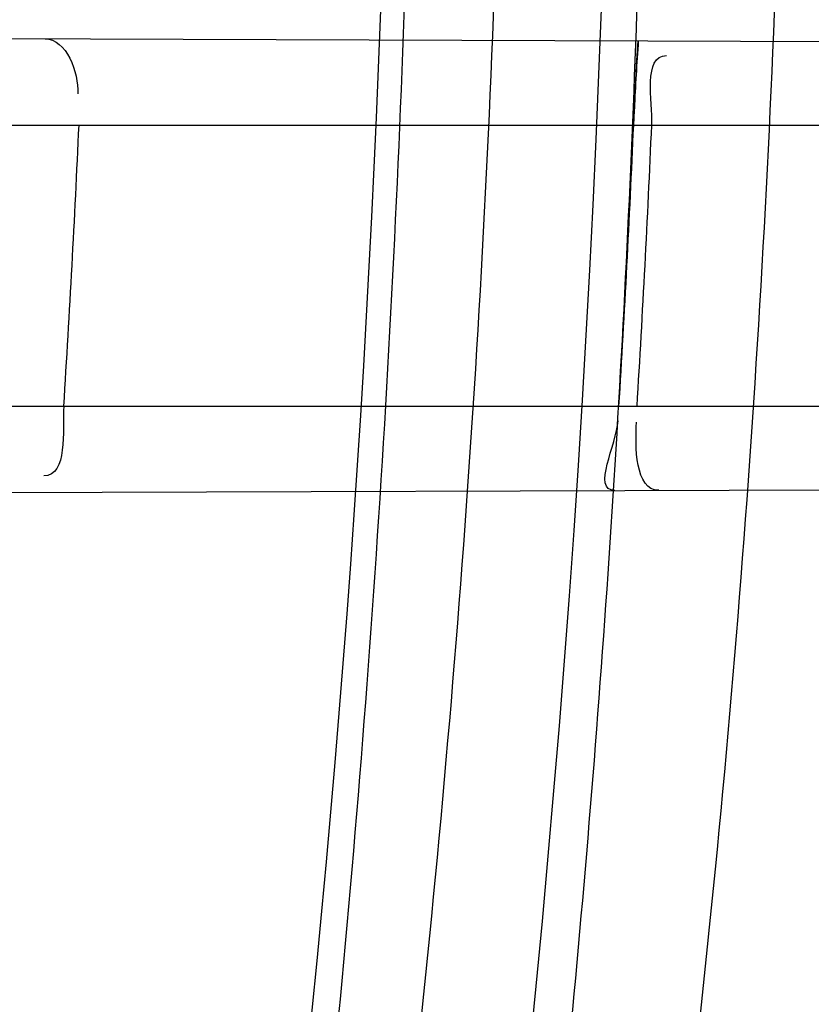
# Model space of a CAD drawing. Header units: millimetres. Extents: x 0 to 297, y 0 to 210.
# Tile 34 of 256: x 147.1641 to 147.181, y 91.1795 to 91.2005. Entities that reach past the tile are written whole.
import ezdxf

# ---------------------------------------------------------------- set-up
doc = ezdxf.new("R2010")
doc.units = ezdxf.units.MM
doc.header["$LTSCALE"] = 16.335
doc.layers.get('0').update_dxf_attribs({"linetype": 'CONTINUOUS'})
for name, color, linetype in [('01_GLOBAL', 7, 'CONTINUOUS'), ('INTFCLR_1', 7, 'CONTINUOUS'), ('INTFCLR_144815', 7, 'CONTINUOUS')]:
    doc.layers.add(name, color=color, linetype=linetype)

msp = doc.modelspace()

# ---------------------------------------------------------------- linework, layer by layer
at = {"color": 7, "linetype": 'Continuous'}
msp.add_circle((147.7028034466, 92.1254639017), 2.28, dxfattribs=at)
at = {"color": 9, "linetype": 'Continuous'}
msp.add_arc((147.7028034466, 92.1254639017), 2.2507792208, 182.9674534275, 267.0325465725, dxfattribs=at)
at = {"layer": '01_GLOBAL', "color": 7, "linetype": 'Continuous'}
msp.add_circle((147.7028034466, 92.1254639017), 2.31, dxfattribs=at)
at = {"layer": 'INTFCLR_1', "color": 9, "linetype": 'Continuous'}
for p, q in [((147.1448474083, 91.2002063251), (147.1953015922, 91.20003020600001)), ((147.1456468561, 91.19829615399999), (147.1952109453, 91.19829615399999)), ((147.1453021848, 91.19229615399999), (147.1949129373, 91.19229615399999)), ((147.1442805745, 91.1903840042), (147.194831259, 91.1905604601))]:
    msp.add_line(p, q, dxfattribs=at)
at = {"layer": 'INTFCLR_1', "color": 7, "linetype": 'Continuous'}
for p, q in [((147.1772526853, 91.19956607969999), (147.177290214, 91.20009307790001)), ((147.1771913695, 91.19829615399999), (147.1772526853, 91.19956607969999))]:
    msp.add_line(p, q, dxfattribs=at)
at = {"layer": 'INTFCLR_1', "color": 6, "linetype": 'Continuous'}
for centre, radius, start, end in [((146.8326356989, 91.21329615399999), 0.3620710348, 270, 90.00000002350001), ((146.8326356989, 91.21329615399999), 0.3440948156, 270, 90.00000002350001), ((146.8321384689, 91.213295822), 0.3335472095, 356.3903501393, 357.4225309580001), ((146.8326614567, 91.2132958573), 0.3448562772, 356.5088667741, 357.5071037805), ((146.8330320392, 91.2132958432), 0.3448716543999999, 356.5090249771, 357.5072173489)]:
    msp.add_arc(centre, radius, start, end, dxfattribs=at)
at = {"layer": 'INTFCLR_1', "color": 7, "linetype": 'Continuous'}
msp.add_arc((147.2292994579, 91.196375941), 0.0521419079, 175.9119819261, 177.5068099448, dxfattribs=at)
at = {"layer": 'INTFCLR_1', "color": 9, "linetype": 'Continuous'}
for points, knots in [([(147.1545442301, 91.10133481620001), (147.1552565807, 91.1032731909), (147.1566525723, 91.10718726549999), (147.1593123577, 91.1151249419), (147.1636279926, 91.1293727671), (147.1676297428, 91.1460956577), (147.1702721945, 91.16104160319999), (147.1713830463, 91.16867329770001), (147.1719563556, 91.173087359), (147.1732796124, 91.18416899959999), (147.1746545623, 91.20310399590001), (147.1744340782, 91.2254439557), (147.1733950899, 91.23992123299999), (147.1727415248, 91.2466060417), (147.1722603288, 91.25105207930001), (147.1707735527, 91.263051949), (147.1673977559, 91.2822670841), (147.162533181, 91.3010270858), (147.1590536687, 91.3121616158), (147.157745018, 91.3161443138), (147.1557541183, 91.3220110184), (147.1512626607, 91.3342762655), (147.1435063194, 91.3522778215), (147.134673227, 91.3692848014), (147.1285153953, 91.3797527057), (147.1256373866, 91.3844123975), (147.1237254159, 91.38744979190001), (147.1185545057, 91.3954381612), (147.1098896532, 91.4076983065), (147.0978538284, 91.422623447), (147.0876594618, 91.4338109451), (147.0805381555, 91.4409619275), (147.0766007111, 91.4447480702), (147.0711374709, 91.44985418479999), (147.06349057, 91.45654009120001), (147.0552130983, 91.4630271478), (147.0499647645, 91.4667594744), (147.0474074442, 91.468475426), (147.0457289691, 91.46955422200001), (147.0442255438, 91.4704726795), (147.0429042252, 91.47123111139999), (147.041778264, 91.4718195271), (147.0407894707, 91.472284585), (147.0400295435, 91.4725282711), (147.0393696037, 91.4727013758), (147.0390133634, 91.47226709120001), (147.0393275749, 91.47165773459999), (147.0397818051, 91.4708884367), (147.0406181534, 91.46982558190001), (147.0417305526, 91.46851597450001), (147.0430342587, 91.46707463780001), (147.0444632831, 91.46553633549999), (147.0465759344, 91.4632999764), (147.0495827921, 91.4601566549), (147.0551951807, 91.45426742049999), (147.0613248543, 91.44766033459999), (147.0669087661, 91.4413454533), (147.0703603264, 91.43732991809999), (147.0759105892, 91.4307379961), (147.0844077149, 91.420055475), (147.0955472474, 91.4045136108), (147.1036099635, 91.3918258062), (147.1088887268, 91.38279463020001), (147.1124703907, 91.3764426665), (147.1186494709, 91.3648484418), (147.1269016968, 91.3473400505), (147.1325946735, 91.33274270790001), (147.1352425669, 91.3251743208)], [0, 0, 0, 0, 0.0103792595, 0.0208842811, 0.0420721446, 0.0851858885, 0.1071984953, 0.1183380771, 0.123943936, 0.1295693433, 0.1744299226, 0.2192388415, 0.2417237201, 0.2473597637, 0.2529962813, 0.2641993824, 0.3081295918, 0.3509327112, 0.3614952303, 0.3667582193, 0.3720021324, 0.3926323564, 0.4323913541, 0.4704239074, 0.4888657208, 0.4934194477, 0.497950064, 0.5069039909, 0.5412450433, 0.5733438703, 0.6032118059, 0.6172673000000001, 0.6240601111, 0.6306649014, 0.6548506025, 0.6750843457, 0.6834913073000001, 0.6872123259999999, 0.6905622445, 0.6935176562, 0.6960693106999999, 0.6982084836, 0.6999280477, 0.7014829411, 0.7024060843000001, 0.7029587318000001, 0.7038763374, 0.7054334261, 0.7076628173, 0.7105600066, 0.714112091, 0.7174145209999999, 0.7211168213, 0.7295725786, 0.7392778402, 0.7620040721, 0.7748640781, 0.7816422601, 0.7886165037, 0.8181744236, 0.8502177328, 0.884679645, 0.8936796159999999, 0.902792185, 0.9213283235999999, 0.9597006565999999, 1, 1, 1, 1]), ([(147.0432510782, 91.4712961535), (147.0440337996, 91.4712960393), (147.0461901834, 91.47014844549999), (147.048762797, 91.46875074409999), (147.05126835, 91.4671567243), (147.0538664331, 91.46544923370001), (147.0591995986, 91.46172715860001), (147.0676125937, 91.45526864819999), (147.0753919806, 91.448607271), (147.0809499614, 91.4435210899), (147.0849532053, 91.43975234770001), (147.0921910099, 91.4326376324), (147.1025540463, 91.4215075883), (147.114792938, 91.4066570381), (147.1236090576, 91.3944528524), (147.1288703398, 91.3865005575), (147.1308146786, 91.3834785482), (147.1337403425, 91.3788442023), (147.1399980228, 91.3684373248), (147.1489774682, 91.35152612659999), (147.1568675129, 91.333615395), (147.1614367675, 91.3214103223), (147.1634614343, 91.315574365), (147.1647919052, 91.3116136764), (147.1683281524, 91.3005448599), (147.1732735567, 91.28189290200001), (147.1767074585, 91.26277767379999), (147.1782194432, 91.25084162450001), (147.1787086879, 91.2464202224), (147.1793731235, 91.239773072), (147.1804294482, 91.225377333), (147.1806536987, 91.2031593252), (147.1792555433, 91.18432974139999), (147.1779104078, 91.17331158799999), (147.1773275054, 91.1689219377), (147.1761979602, 91.1613317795), (147.1735104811, 91.14646433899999), (147.1694409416, 91.12983253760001), (147.1650544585, 91.1156677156), (147.1623504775, 91.1077743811), (147.1609312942, 91.1038821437), (147.1602071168, 91.101954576)], [0, 0, 0, 0, 0.0056084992, 0.016622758, 0.0214510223, 0.0268121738, 0.0389184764, 0.0680276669, 0.1027789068, 0.1122614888, 0.1220107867, 0.1421735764, 0.1849752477, 0.2309092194, 0.2799812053, 0.2927645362, 0.2992310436, 0.3057293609, 0.3320345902, 0.3862266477, 0.4428037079, 0.4721337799, 0.479586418, 0.4870651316, 0.5020714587, 0.5628449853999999, 0.6251697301, 0.6410581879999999, 0.6490513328, 0.6570434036, 0.6889243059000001, 0.7524504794, 0.8160576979, 0.8240355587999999, 0.8319861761, 0.8477866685, 0.8790166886, 0.9402183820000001, 0.9703167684, 0.9852456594, 1, 1, 1, 1])]:
    msp.add_open_spline(points, degree=3, knots=knots, dxfattribs=at)
at = {"layer": 'INTFCLR_1', "color": 6, "linetype": 'Continuous'}
for points, knots in [([(147.0687421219, 91.471296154), (147.0680098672, 91.471296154), (147.0693330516, 91.4687756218), (147.0704693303, 91.467385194), (147.0723263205, 91.4649452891), (147.0746177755, 91.4621855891), (147.0775470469, 91.4586635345), (147.080971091, 91.4545734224), (147.0846437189, 91.4501248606), (147.0882701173, 91.4456544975), (147.0916458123, 91.4413964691), (147.0947448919, 91.4374001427), (147.0975630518, 91.4336830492), (147.100110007, 91.43025113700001), (147.1024035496, 91.4270965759), (147.1044661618, 91.42420581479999), (147.1063189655, 91.42156217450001), (147.1079764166, 91.4191585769), (147.109457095, 91.41697923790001), (147.1107791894, 91.41500612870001), (147.1119635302, 91.41321632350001), (147.1130167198, 91.4116068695), (147.1139517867, 91.4101630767), (147.1147816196, 91.40886997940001), (147.1157213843, 91.40739324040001), (147.1167390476, 91.40577702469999), (147.1179255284, 91.4038688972), (147.1189332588, 91.4022267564), (147.1198501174, 91.4007161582), (147.1206424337, 91.39939950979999), (147.1215180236, 91.39793052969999), (147.1224842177, 91.39629179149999), (147.1235503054, 91.3944610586), (147.1247223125, 91.39242084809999), (147.1260120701, 91.3901411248), (147.1274302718, 91.3875908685), (147.1289898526, 91.38473071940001), (147.1307073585, 91.3815107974), (147.1325944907, 91.3778829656), (147.1346618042, 91.3737915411), (147.1369222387, 91.3691683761), (147.1393944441, 91.3639182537), (147.1420944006, 91.3579264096), (147.1450364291, 91.35104633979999), (147.1482313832, 91.34310189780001), (147.1516877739, 91.333841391), (147.1553587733, 91.32305212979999), (147.1590017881, 91.3110314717), (147.1623609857, 91.29828596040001), (147.1652568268, 91.2853933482), (147.1676651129, 91.27246551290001), (147.1695853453, 91.2595536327), (147.1710275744, 91.24665569), (147.1719965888, 91.2338021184), (147.1725011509, 91.220980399), (147.1725469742, 91.2082107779), (147.1721391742, 91.1954815), (147.171280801, 91.1827942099), (147.1699742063, 91.1701590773), (147.1682169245, 91.1575506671), (147.1660086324, 91.14498581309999), (147.1633383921, 91.13243724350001), (147.1602041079, 91.1199208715), (147.1566465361, 91.10761035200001), (147.1528751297, 91.0961038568), (147.1491593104, 91.0858888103), (147.1457087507, 91.0771645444), (147.1425365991, 91.06966793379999), (147.1396288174, 91.06317715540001), (147.136972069, 91.0575230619), (147.1345472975, 91.05256702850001), (147.1323371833, 91.04820589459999), (147.130325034, 91.04435576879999), (147.1284994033, 91.0409536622), (147.1268466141, 91.0379445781), (147.1253496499, 91.03527438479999), (147.1239936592, 91.03289842), (147.1227647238, 91.03077892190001), (147.1216541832, 91.02889081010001), (147.1206539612, 91.02721139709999), (147.1197533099, 91.02571551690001), (147.1189386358, 91.0243754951), (147.1179864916, 91.0228229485), (147.1170567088, 91.02132445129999), (147.1160957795, 91.01979310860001), (147.1152647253, 91.01847969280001), (147.1143298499, 91.0170161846), (147.1132770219, 91.0153850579), (147.1120898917, 91.0135672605), (147.1107550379, 91.0115487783), (147.109257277, 91.00931589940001), (147.107577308, 91.00685036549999), (147.1056960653, 91.0041348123), (147.1035922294, 91.00115366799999), (147.1012492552, 90.99789872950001), (147.0986446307, 90.99435615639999), (147.095755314, 90.99051364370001), (147.0925736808, 90.9863814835), (147.0890986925, 90.98197223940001), (147.0853575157, 90.9773388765), (147.0815402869, 90.9727029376), (147.0779667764, 90.9684297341), (147.0748968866, 90.9647430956), (147.0724998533, 90.96186262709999), (147.070552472, 90.95931757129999), (147.0693788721, 90.95788398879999), (147.0679949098, 90.955296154), (147.0687421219, 90.955296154)], [0, 0, 0, 0, 0.003860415, 0.007501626, 0.0124785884, 0.0188917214, 0.0268498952, 0.0364677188, 0.0470694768, 0.0572444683, 0.0668187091, 0.0757144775, 0.083905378, 0.09140992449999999, 0.0982451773, 0.1044667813, 0.1101313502, 0.1152642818, 0.1198589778, 0.1240215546, 0.1277856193, 0.1311734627, 0.1341617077, 0.1368541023, 0.1392736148, 0.1433897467, 0.1469230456, 0.1511192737, 0.1535471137, 0.1562389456, 0.1592204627, 0.1625628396, 0.1662680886, 0.1703891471, 0.174967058, 0.1800766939, 0.1857729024, 0.1921414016, 0.1993155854, 0.2073311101, 0.2163077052, 0.2264451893, 0.2379233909, 0.250953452, 0.2658909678, 0.283062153, 0.3030578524, 0.3259639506, 0.3492662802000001, 0.3725305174, 0.3956109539, 0.4185782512, 0.4413347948, 0.4640172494, 0.4865192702, 0.508968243, 0.531324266, 0.5536477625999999, 0.5759939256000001, 0.5982772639, 0.620747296, 0.6432362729, 0.6658996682, 0.68875599, 0.7107777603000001, 0.7297237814, 0.7460531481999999, 0.7602331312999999, 0.7726347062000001, 0.7835467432, 0.793166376, 0.8017211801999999, 0.8093215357, 0.8160683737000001, 0.8220758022, 0.8274205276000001, 0.8322066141, 0.8364980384, 0.8403367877, 0.8437547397, 0.8468031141, 0.8495420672, 0.8520223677, 0.8564046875, 0.8588391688, 0.8615533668, 0.8645986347, 0.8679945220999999, 0.8717882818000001, 0.8760445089, 0.8807522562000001, 0.8859628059, 0.8917731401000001, 0.898168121, 0.9051985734, 0.9129160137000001, 0.9213486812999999, 0.9305434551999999, 0.9404096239, 0.9509435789, 0.961943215, 0.9720502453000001, 0.980371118, 0.9870628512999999, 0.992271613, 0.9960607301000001, 1, 1, 1, 1]), ([(147.0687421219, 90.955296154), (147.0695765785, 90.955296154), (147.0710237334, 90.9562713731), (147.0732486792, 90.95761082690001), (147.0757995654, 90.95946440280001), (147.0789536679, 90.961879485), (147.0827092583, 90.9649629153), (147.0868482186, 90.9685570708), (147.0910477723, 90.97239951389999), (147.0950116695, 90.97619761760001), (147.0986438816, 90.97981660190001), (147.1019501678, 90.98323197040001), (147.1049461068, 90.98642655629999), (147.107653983, 90.9893965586), (147.1100921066, 90.9921410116), (147.1122806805, 90.9946618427), (147.1142479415, 90.99697597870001), (147.1160099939, 90.9990883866), (147.1175861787, 91.0010099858), (147.1189934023, 91.00275234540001), (147.1202530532, 91.0043338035), (147.1213970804, 91.00578808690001), (147.1225240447, 91.0072369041), (147.123724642, 91.00879917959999), (147.1249992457, 91.0104804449), (147.1262604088, 91.01216766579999), (147.1274992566, 91.0138470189), (147.1287882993, 91.0156184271), (147.1302152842, 91.0176089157), (147.131810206, 91.0198711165), (147.1335924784, 91.0224483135), (147.1355808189, 91.0253874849), (147.1377917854, 91.0287373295), (147.140242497, 91.0325578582), (147.1429592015, 91.03693302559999), (147.1459674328, 91.041959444), (147.1492907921, 91.0477551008), (147.1529541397, 91.0544760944), (147.1569786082, 91.0623053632), (147.1613909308, 91.07151686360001), (147.1661049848, 91.08224170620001), (147.1708180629, 91.0941429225), (147.1752249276, 91.1066907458), (147.1791389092, 91.1194098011), (147.1825261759, 91.1321758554), (147.1853979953, 91.1449752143), (147.1877529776, 91.157740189), (147.1896101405, 91.1705054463), (147.1909735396, 91.18321659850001), (147.1918561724, 91.1958938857), (147.1922659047, 91.2085247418), (147.1922092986, 91.2211113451), (147.1916906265, 91.233661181), (147.1907127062, 91.2461662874), (147.1892753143, 91.2586320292), (147.187377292, 91.2710565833), (147.1850186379, 91.28342093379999), (147.1821898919, 91.295752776), (147.1788863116, 91.3080366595), (147.1750915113, 91.32028680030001), (147.1708160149, 91.3324409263), (147.1662306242, 91.344040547), (147.1616300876, 91.3545469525), (147.1573218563, 91.36358934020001), (147.1533932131, 91.3712807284), (147.1498208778, 91.3778828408), (147.1465812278, 91.3835790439), (147.1436479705, 91.3885229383), (147.140997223, 91.39283156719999), (147.1386015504, 91.3966034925), (147.1364409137, 91.39991041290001), (147.1344943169, 91.402817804), (147.1327470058, 91.4053719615), (147.1311776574, 91.40762214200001), (147.1297748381, 91.4096001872), (147.1285161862, 91.41134904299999), (147.1273854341, 91.41289969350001), (147.1263043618, 91.41436455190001), (147.1251805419, 91.41587001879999), (147.1239422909, 91.41750783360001), (147.1226668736, 91.41917138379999), (147.1213873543, 91.4208174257), (147.120091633, 91.4224630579), (147.1186694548, 91.42424419), (147.1170808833, 91.426202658), (147.1153015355, 91.42835870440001), (147.1133143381, 91.4307214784), (147.1110956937, 91.4333033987), (147.1086258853, 91.4361110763), (147.1058792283, 91.4391528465), (147.1028357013, 91.44242739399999), (147.099478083, 91.4459266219), (147.0957850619, 91.44963712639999), (147.0917574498, 91.45352630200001), (147.0874623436, 91.4574873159), (147.0831967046, 91.46121773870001), (147.0792915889, 91.46444551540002), (147.0760051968, 91.4669754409), (147.073359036, 91.4689088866), (147.0710713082, 91.4702912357), (147.0695920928, 91.471296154), (147.0687421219, 91.471296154)], [0, 0, 0, 0, 0.0042187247, 0.0081401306, 0.0133978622, 0.0200459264, 0.0282638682, 0.0379443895, 0.0477615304, 0.05703690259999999, 0.0656973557, 0.0736821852, 0.0810680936, 0.0878383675, 0.0940009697, 0.0996271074, 0.1047154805, 0.1093563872, 0.1135342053, 0.1172803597, 0.1206792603, 0.1237557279, 0.1266349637, 0.1299589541, 0.1337168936, 0.1373013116, 0.1406085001, 0.1442672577, 0.148377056, 0.1529904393, 0.1582606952, 0.164218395, 0.1709303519, 0.1785521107, 0.1871652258, 0.1969659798, 0.2081658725, 0.2209392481, 0.2356613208, 0.2526660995, 0.2725685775, 0.2948769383, 0.3173640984, 0.3397873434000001, 0.3621386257, 0.3841211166, 0.4060891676, 0.4277469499, 0.4493218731, 0.470705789, 0.4919793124, 0.5131981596, 0.5343255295, 0.5554668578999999, 0.5765984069, 0.5977513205, 0.6189954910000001, 0.6402209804, 0.6617015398, 0.6832900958, 0.7050415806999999, 0.7268239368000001, 0.7463339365, 0.7630160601, 0.7774553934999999, 0.7899931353, 0.8009638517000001, 0.8105830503, 0.8190545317, 0.8265380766, 0.8331730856, 0.8390248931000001, 0.8442268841, 0.8488182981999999, 0.8528943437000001, 0.8564866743, 0.8597116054, 0.8625968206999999, 0.8656908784, 0.8692094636, 0.8729771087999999, 0.8762884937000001, 0.879749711, 0.8835661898, 0.8878115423, 0.8924986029, 0.8976989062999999, 0.9034198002, 0.9097088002, 0.9166034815, 0.9241390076, 0.9323094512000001, 0.9411199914, 0.9506041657, 0.9606137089, 0.9706541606, 0.9792553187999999, 0.9862062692, 0.9916647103, 0.9957028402, 1, 1, 1, 1])]:
    msp.add_open_spline(points, degree=3, knots=knots, dxfattribs=at)
for points in [[(147.164623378, 91.20013729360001), (147.1650790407, 91.20013570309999), (147.1653438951, 91.1994183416), (147.1653234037, 91.1989631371)], [(147.1775773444, 91.19829615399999), (147.17759929, 91.19880024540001), (147.1773864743, 91.1997787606), (147.1778910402, 91.1997769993)], [(147.1650239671, 91.19229615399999), (147.1649914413, 91.19178055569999), (147.1651131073, 91.1908082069), (147.1645964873, 91.1908064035)], [(147.1767886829, 91.19049747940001), (147.1762924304, 91.19049574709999), (147.1768289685, 91.191489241), (147.1768591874, 91.19198457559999)], [(147.1777278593, 91.19050075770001), (147.1772169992, 91.1904989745), (147.1772222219, 91.191448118), (147.1772533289, 91.1919580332)]]:
    msp.add_open_spline(points, degree=3, dxfattribs=at)
at = {"layer": 'INTFCLR_144815', "color": 6, "linetype": 'Continuous'}
for radius in [0.3828680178, 0.364857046]:
    msp.add_circle((146.8326356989, 91.21329615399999), radius, dxfattribs=at)
for radius, start, end in [(0.5278075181, 313.9937911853, 154.5150993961), (0.5098075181, 312.9543589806, 154.5144414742), (0.49294334, 282.2440355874, 71.2863570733), (0.3889523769, 308.490992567, 51.50900743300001), (0.4069633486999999, 316.9838592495, 43.0161407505), (0.3840109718, 313.9992414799, 46.00075850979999), (0.3580299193, 345.8961331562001, 14.1038668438), (0.3393903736, 348.5228250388, 11.4771749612)]:
    msp.add_arc((146.8326356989, 91.21329615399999), radius, start, end, dxfattribs=at)
at = {"layer": 'INTFCLR_144815', "color": 9, "linetype": 'Continuous'}
for centre, radius, start, end in [((146.8326356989, 91.21329615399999), 0.4896672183, 292.4997540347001, 54.0964566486), ((146.8326378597, 91.2132971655), 0.4417306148, 292.4997540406, 54.09645665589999), ((146.8326511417, 91.21329984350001), 0.434262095, 311.2505121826, 48.7494878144), ((146.8326356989, 91.21329615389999), 0.3958087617, 314.0862202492, 45.9137797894), ((146.8326356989, 91.21329615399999), 0.3863437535, 313.8592910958, 46.1407088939), ((146.8326356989, 91.21329615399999), 0.3838160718, 314.0319604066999, 45.9680396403)]:
    msp.add_arc(centre, radius, start, end, dxfattribs=at)
at = {"layer": 'INTFCLR_144815', "color": 6, "linetype": 'Continuous'}
for points, knots in [([(147.1000017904, 90.9462962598), (147.099727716, 90.9463012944), (147.0997250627, 90.947357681), (147.1002170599, 90.94794967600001), (147.1006721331, 90.9487732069), (147.1011651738, 90.9495101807), (147.1017516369, 90.9503700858), (147.1024417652, 90.9513349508), (147.1032341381, 90.9524154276), (147.1041312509, 90.9536132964), (147.1051340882, 90.95493337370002), (147.1062444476, 90.95638049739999), (147.1074648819, 90.9579613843), (147.1087976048, 90.9596826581), (147.1102428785, 90.9615490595), (147.1117982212, 90.9635623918), (147.1134596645, 90.96572310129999), (147.1152251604, 90.9680346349), (147.1170968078, 90.9705064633), (147.11907733, 90.97314974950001), (147.1211639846, 90.9759692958), (147.1233499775, 90.9789650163), (147.1256270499, 90.9821351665), (147.1279885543, 90.9854805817), (147.1304260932, 90.98899990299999), (147.1329303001, 90.9926904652), (147.1354909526, 90.99654825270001), (147.1380971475, 91.00056793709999), (147.1407375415, 91.00474302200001), (147.1434005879, 91.00906600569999), (147.1460747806, 91.01352858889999), (147.1487488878, 91.01812191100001), (147.1514121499, 91.02283677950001), (147.1540544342, 91.0276638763), (147.1566663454, 91.03259393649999), (147.1592392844, 91.03761787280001), (147.1617654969, 91.04272691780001), (147.1642380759, 91.04791270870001), (147.1666509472, 91.0531673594), (147.168998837, 91.0584835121), (147.1712772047, 91.06385432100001), (147.1734821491, 91.0692733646), (147.1756107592, 91.0747356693), (147.1776563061, 91.0802251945), (147.179616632, 91.08573554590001), (147.1814926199, 91.0912680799), (147.1832864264, 91.0968296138), (147.1849983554, 91.10242207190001), (147.1866261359, 91.1080385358), (147.1881687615, 91.1136757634), (147.1896244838, 91.11932663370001), (147.1909923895, 91.12498576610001), (147.1922727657, 91.1306521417), (147.1934660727, 91.13632560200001), (147.1945727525, 91.142006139), (147.1955930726, 91.1476931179), (147.1965271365, 91.1533849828), (147.1973750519, 91.1590798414), (147.1981370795, 91.16477654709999), (147.1988135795, 91.17047477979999), (147.1994048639, 91.1761741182), (147.1999112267, 91.1818742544), (147.2003329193, 91.18757477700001), (147.2006701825, 91.19327563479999), (147.2009232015, 91.19897661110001), (147.2010921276, 91.2046777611), (147.2011770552, 91.2103789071), (147.2011780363, 91.2160801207), (147.2010950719, 91.2217812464), (147.2009281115, 91.227482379), (147.2006770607, 91.2331833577), (147.2003417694, 91.23888422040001), (147.1999220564, 91.2445847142), (147.1994176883, 91.2502847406), (147.198828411, 91.25598396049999), (147.1981539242, 91.2616821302), (147.1973939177, 91.26737879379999), (147.1965480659, 91.27307340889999), (147.1956160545, 91.27876523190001), (147.1945975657, 91.2844534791), (147.1934922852, 91.29013729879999), (147.1923000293, 91.2958151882), (147.1910207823, 91.3014850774), (147.1896545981, 91.3071449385), (147.1882014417, 91.31279333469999), (147.1866611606, 91.318429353), (147.1850338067, 91.3240513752), (147.1833198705, 91.329656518), (147.1815202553, 91.3352410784), (147.1796361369, 91.34080113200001), (147.1776688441, 91.34633289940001), (147.1756200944, 91.35183213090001), (147.1734920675, 91.3572940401), (147.1712874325, 91.36271337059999), (147.1690094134, 91.3680843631), (147.1666618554, 91.3734007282), (147.1642492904, 91.378655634), (147.1617769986, 91.38384170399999), (147.1592510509, 91.38895105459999), (147.1566783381, 91.39397535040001), (147.1540666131, 91.39890581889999), (147.1514244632, 91.4037333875), (147.1487612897, 91.4084487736), (147.1460872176, 91.41304266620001), (147.1434130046, 91.4175058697), (147.1407498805, 91.4218295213), (147.1381093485, 91.42600532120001), (147.1355029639, 91.4300257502), (147.1329420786, 91.4338842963), (147.1304375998, 91.43757562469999), (147.1279997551, 91.4410957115), (147.125637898, 91.4444419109), (147.1233603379, 91.44761298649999), (147.1211742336, 91.4506090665), (147.1190855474, 91.4534315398), (147.1170990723, 91.4560828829), (147.1152184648, 91.4585665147), (147.1134463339, 91.4608866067), (147.1117843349, 91.46304792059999), (147.1102333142, 91.4650556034), (147.1087934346, 91.4669150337), (147.1074642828, 91.4686317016), (147.1062450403, 91.4702110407), (147.1051345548, 91.4716583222), (147.1041315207, 91.47297865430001), (147.1032343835, 91.4741765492), (147.1024419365, 91.47525711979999), (147.1017517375, 91.4762220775), (147.1011652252, 91.47708205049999), (147.1006721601, 91.4778190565), (147.1002170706, 91.47864261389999), (147.0997250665, 91.4792346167), (147.0997277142, 91.48029101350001), (147.1000017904, 91.4802960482)], [0, 0, 0, 0, 0.0014101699, 0.0032891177, 0.0045779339, 0.0061083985, 0.0078869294, 0.009919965, 0.0122145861, 0.0147783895, 0.0176190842, 0.0207426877, 0.0241618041, 0.0278931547, 0.0319414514, 0.0363053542, 0.040981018, 0.0459630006, 0.0512683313, 0.0569309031, 0.0629543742, 0.0693130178, 0.0760084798, 0.08303351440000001, 0.0903785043, 0.09803123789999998, 0.105976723, 0.1141977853, 0.122675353, 0.1313888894, 0.140317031, 0.1494380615, 0.1587304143, 0.1681731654, 0.1777462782, 0.187430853, 0.1972092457, 0.2070653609, 0.2169845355, 0.2269535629, 0.2369608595, 0.2469959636, 0.2570491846, 0.2671179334, 0.2771316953, 0.2871355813, 0.2971697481, 0.3071923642, 0.3172217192, 0.3272506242, 0.3372572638, 0.3472396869, 0.357200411, 0.3671408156, 0.3770633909, 0.3869713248, 0.3968625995, 0.4067348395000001, 0.4165894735, 0.4264283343, 0.4362532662, 0.4460650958, 0.4558661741, 0.4656577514, 0.4754424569, 0.4852217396, 0.4949982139, 0.504773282, 0.5145496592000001, 0.5243287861, 0.5341133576, 0.5439047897, 0.5537055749, 0.5635169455, 0.5733411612, 0.5831795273, 0.5930338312, 0.6029053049, 0.6127948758, 0.6227033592, 0.6326318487, 0.6425809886, 0.652548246, 0.6625317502, 0.6725323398, 0.682550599, 0.6925874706, 0.7026400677, 0.7127021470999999, 0.7227700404, 0.7328393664, 0.7429043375, 0.7529583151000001, 0.7629934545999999, 0.7730007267, 0.7829699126, 0.7928892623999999, 0.8027455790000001, 0.8125242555, 0.8222091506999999, 0.8317827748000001, 0.8412261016, 0.8505191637, 0.8596410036, 0.8685700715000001, 0.8772846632, 0.8857633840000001, 0.8939857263, 0.9019325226, 0.9095865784, 0.9169329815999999, 0.9239594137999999, 0.9306564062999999, 0.9370174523, 0.9430388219, 0.9487194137, 0.9540603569, 0.95906494, 0.9637380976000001, 0.9680861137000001, 0.9721162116, 0.9758363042, 0.9792548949, 0.9823802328, 0.9852207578, 0.987784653, 0.9900795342, 0.9921128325, 0.9938914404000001, 0.9954219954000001, 0.9967108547, 0.9985898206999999, 1, 1, 1, 1]), ([(147.108707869, 91.471296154), (147.1084310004, 91.471296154), (147.1084189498, 91.4702306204), (147.1088854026, 91.469620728), (147.1093179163, 91.46878001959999), (147.1097871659, 91.4680264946), (147.1103458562, 91.46714788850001), (147.1110035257, 91.4661621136), (147.1117585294, 91.4650589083), (147.1126129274, 91.4638367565), (147.1135675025, 91.46249093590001), (147.1146233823, 91.46101728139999), (147.1157813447, 91.45941120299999), (147.1170420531, 91.4576679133), (147.1184057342, 91.4557826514), (147.1198723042, 91.4537505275), (147.1214410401, 91.4515669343), (147.1231107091, 91.44922735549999), (147.1248792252, 91.44672784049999), (147.1267437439, 91.4440648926), (147.128700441, 91.44123582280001), (147.130744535, 91.4382387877), (147.1328701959, 91.4350730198), (147.135070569, 91.4317389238), (147.1373378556, 91.42823811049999), (147.1396633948, 91.42457345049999), (147.1420378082, 91.42074904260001), (147.1444511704, 91.4167701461), (147.1468932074, 91.4126430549), (147.1493534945, 91.4083749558), (147.1518216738, 91.4039737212), (147.1542876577, 91.3994476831), (147.1567417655, 91.3948054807), (147.1591748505, 91.3900558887), (147.161578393, 91.3852076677), (147.1639445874, 91.3802693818), (147.1662663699, 91.37524929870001), (147.1685374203, 91.37015531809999), (147.1707521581, 91.3649948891), (147.1729057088, 91.35977497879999), (147.1749938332, 91.35450212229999), (147.1770129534, 91.3491822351), (147.1789599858, 91.3438209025), (147.1808324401, 91.33842298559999), (147.1826281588, 91.332993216), (147.184345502, 91.32753553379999), (147.1859830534, 91.3220538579), (147.1875398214, 91.3165513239), (147.1890149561, 91.31103112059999), (147.1904079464, 91.3054956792), (147.1917183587, 91.299947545), (147.1929460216, 91.2943885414), (147.194090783, 91.288820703), (147.1951526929, 91.2832453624), (147.1961317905, 91.2776640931), (147.1970282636, 91.27207777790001), (147.1978422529, 91.2664876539), (147.198574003, 91.26089430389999), (147.1992237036, 91.2552986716), (147.1997916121, 91.2497010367), (147.2002779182, 91.2441021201), (147.2006828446, 91.23850202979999), (147.201006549, 91.2329013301), (147.2012491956, 91.2272999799), (147.2014108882, 91.22169842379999), (147.2014917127, 91.21609654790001), (147.2014917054, 91.2104947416), (147.2014108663, 91.2048928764), (147.2012491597, 91.1992913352), (147.2010065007, 91.1936900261), (147.2006827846, 91.188089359), (147.20027785, 91.1824893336), (147.1997915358, 91.17689046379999), (147.1992236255, 91.17129292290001), (147.1985739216, 91.1656973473), (147.1978421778, 91.1601041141), (147.197028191, 91.154514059), (147.1961317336, 91.14892787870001), (147.1951526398, 91.1433466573), (147.1940907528, 91.13777145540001), (147.1929459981, 91.1322036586), (147.1917183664, 91.1266447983), (147.1904079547, 91.12109666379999), (147.1890149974, 91.1155613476), (147.1875398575, 91.1100411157), (147.1859831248, 91.10453869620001), (147.1843455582, 91.0990569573), (147.1826282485, 91.09359937), (147.1808325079, 91.0881695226), (147.178960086, 91.0827716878), (147.1770130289, 91.07741027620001), (147.1749939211, 91.07209041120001), (147.1729057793, 91.066817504), (147.1707522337, 91.06159759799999), (147.1685374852, 91.0564371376), (147.1662664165, 91.05134311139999), (147.1639446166, 91.04632298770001), (147.1615784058, 91.0413846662), (147.1591748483, 91.0365364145), (147.1567417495, 91.03178679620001), (147.1542876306, 91.02714457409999), (147.1518216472, 91.0226185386), (147.1493534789, 91.018217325), (147.1468932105, 91.01394925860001), (147.1444511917, 91.0098221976), (147.1420378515, 91.0058433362), (147.1396634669, 91.0020189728), (147.1373379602, 90.9983543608), (147.1350707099, 90.9948536), (147.1328703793, 90.991519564), (147.1307447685, 90.98835386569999), (147.1287007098, 90.9853568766), (147.12674404, 90.982527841), (147.1248795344, 90.9798649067), (147.1231110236, 90.977365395), (147.1214413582, 90.9750258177), (147.1198726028, 90.972842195), (147.1184060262, 90.9708100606), (147.117042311, 90.968924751), (147.1157815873, 90.9671814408), (147.114623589, 90.96557531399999), (147.11356769, 90.964101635), (147.1126130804, 90.9627557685), (147.11175866, 90.9615335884), (147.1110036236, 90.9604303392), (147.1103459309, 90.959444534), (147.1097872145, 90.9585658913), (147.1093179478, 90.95781234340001), (147.1088854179, 90.9569716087), (147.1084189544, 90.95636170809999), (147.1084309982, 90.955296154), (147.108707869, 90.955296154)], [0, 0, 0, 0, 0.0014861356, 0.0034579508, 0.0048068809, 0.0064063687, 0.0082626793, 0.0103820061, 0.0127711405, 0.0154368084, 0.0183865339, 0.0216275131, 0.0251677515, 0.0290144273, 0.0331753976, 0.0376570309, 0.0424661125, 0.0476073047, 0.0530850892, 0.0589012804, 0.0650564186, 0.0715486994, 0.07837362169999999, 0.08552418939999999, 0.0929907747, 0.1007612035, 0.1088208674, 0.1171531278, 0.1257396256, 0.1345607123, 0.143595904, 0.152824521, 0.1622261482, 0.171780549, 0.1814683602, 0.1912713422, 0.2011724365, 0.211155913, 0.2212074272, 0.2313141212, 0.2414644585, 0.2516478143, 0.2618559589, 0.2720801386, 0.2823146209, 0.2925525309, 0.302790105, 0.3130221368, 0.3232464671, 0.333459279, 0.3436597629, 0.3538452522, 0.3640159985, 0.3741700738, 0.3843086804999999, 0.3944307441, 0.4045380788, 0.4146299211, 0.4247087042, 0.434774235, 0.4448292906, 0.4548738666, 0.4649110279, 0.4749410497, 0.4849671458, 0.4949897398, 0.505012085, 0.515034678, 0.5250607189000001, 0.5350907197, 0.5451277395, 0.5551723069, 0.5652271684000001, 0.5752926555, 0.5853711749, 0.5954630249, 0.6055699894, 0.6156920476, 0.6258303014, 0.6359844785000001, 0.6461547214, 0.6563403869, 0.666540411, 0.676753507, 0.6869773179, 0.6972097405, 0.7074468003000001, 0.7176851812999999, 0.7279191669, 0.7381438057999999, 0.7483515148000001, 0.7585352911, 0.7686855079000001, 0.7787921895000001, 0.7888438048, 0.7988273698, 0.8087285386, 0.8185315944, 0.8282194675, 0.8377739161, 0.8471755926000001, 0.8564042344, 0.8654393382, 0.8742603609, 0.8828468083, 0.8911789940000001, 0.8992385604, 0.907008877, 0.9144753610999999, 0.9216258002, 0.9284505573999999, 0.9349426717, 0.941097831, 0.9469139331, 0.9523916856, 0.9575329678, 0.9623419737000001, 0.9668237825, 0.9709847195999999, 0.9748315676, 0.978371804, 0.9816129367, 0.9845626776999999, 0.9872284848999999, 0.9896176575, 0.9917371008, 0.9935934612, 0.9951930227, 0.9965419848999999, 0.9985138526, 1, 1, 1, 1]), ([(147.1774737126, 91.2132961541), (147.1774737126, 91.2097539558), (147.1773695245, 91.2026656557), (147.1769005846, 91.1920349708), (147.1761179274, 91.18140404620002), (147.1750192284, 91.17077369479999), (147.1736022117, 91.16014563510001), (147.1718643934, 91.1495230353), (147.1698022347, 91.13891070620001), (147.1674128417, 91.12831563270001), (147.1646953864, 91.1177473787), (147.161647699, 91.1072202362), (147.1582727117, 91.0967509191), (147.1545735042, 91.0863612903), (147.1505601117, 91.07607903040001), (147.1462460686, 91.0659371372), (147.1416542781, 91.0559767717), (147.1368163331, 91.0462460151), (147.1317748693, 91.0368019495), (147.1265856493, 91.02770706), (147.1213166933, 91.0190281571), (147.1160474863, 91.0108332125), (147.1108644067, 91.0031847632), (147.1058552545, 90.9961342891), (147.1011012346, 90.98971644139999), (147.0966707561, 90.9839448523), (147.0926151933, 90.9788149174), (147.0889666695, 90.97430523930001), (147.0857447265, 90.97038227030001), (147.0829483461, 90.96700405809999), (147.0805785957, 90.96413825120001), (147.0786107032, 90.96171254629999), (147.0770645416, 90.9597884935), (147.075840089, 90.95807503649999), (147.0750404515, 90.9570764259), (147.0742890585, 90.955296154), (147.0748011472, 90.955296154)], [0, 0, 0, 0, 0.0374136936, 0.0748639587, 0.1123780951, 0.1499879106, 0.1877264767, 0.2256114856, 0.2636616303, 0.3018965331, 0.3403130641, 0.3789003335, 0.4176356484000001, 0.4564792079, 0.4953691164, 0.5342020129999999, 0.5728718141, 0.611197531, 0.6489667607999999, 0.6859303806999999, 0.721782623, 0.7561939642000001, 0.788825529, 0.8193610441, 0.8475376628, 0.8731799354, 0.8962089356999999, 0.9166076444, 0.9344457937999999, 0.9498358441, 0.9629038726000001, 0.9737937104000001, 0.9826269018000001, 0.9895233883, 0.9945911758, 1, 1, 1, 1]), ([(147.091447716, 90.9462962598), (147.0911815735, 90.9463010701), (147.0911667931, 90.9473279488), (147.0916656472, 90.94789912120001), (147.0921197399, 90.94869724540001), (147.0926141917, 90.9494115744), (147.0932019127, 90.95024562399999), (147.0938940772, 90.95118182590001), (147.0946890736, 90.95223067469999), (147.0955894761, 90.9533938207), (147.0965963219, 90.95467603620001), (147.0977110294, 90.9560815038), (147.0989347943, 90.95761503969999), (147.1002689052, 90.95928191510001), (147.1017144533, 90.961087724), (147.1032723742, 90.9630384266), (147.1049431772, 90.965140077), (147.1067270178, 90.96739895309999), (147.1086232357, 90.9698210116), (147.1106300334, 90.9724114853), (147.1127439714, 90.9751741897), (147.114959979, 90.9781114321), (147.1172716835, 90.981224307), (147.1196716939, 90.9845129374), (147.1221516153, 90.9879763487), (147.1247019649, 90.9916121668), (147.1273122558, 90.9954165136), (147.1299712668, 90.99938415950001), (147.1326672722, 91.0035086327), (147.1353883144, 91.00778241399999), (147.1381224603, 91.0121971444), (147.1408580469, 91.01674386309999), (147.1435838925, 91.0214132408), (147.1462894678, 91.0261958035), (147.1489650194, 91.0310821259), (147.1516016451, 91.0360629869), (147.1541913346, 91.0411295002), (147.1567269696, 91.0462732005), (147.1592023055, 91.0514861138), (147.1616119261, 91.0567607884), (147.1639511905, 91.0620903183), (147.1662161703, 91.06746834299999), (147.1684036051, 91.07288909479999), (147.1705107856, 91.0783472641), (147.1725355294, 91.0838380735), (147.1744761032, 91.0893572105), (147.1763311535, 91.0949007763), (147.1780996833, 91.1004653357), (147.1797809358, 91.1060476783), (147.1813744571, 91.1116451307), (147.182879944, 91.11725515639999), (147.1842973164, 91.1228757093), (147.1856265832, 91.1285048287), (147.186867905, 91.13414097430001), (147.1880214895, 91.1397826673), (147.1890876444, 91.1454288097), (147.1900666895, 91.1510783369), (147.190958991, 91.15673046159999), (147.1917649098, 91.16238443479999), (147.1924848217, 91.1680397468), (147.1931190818, 91.17369594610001), (147.193668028, 91.1793527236), (147.1941319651, 91.18500982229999), (147.1945111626, 91.1906670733), (147.1948058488, 91.1963243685), (147.195016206, 91.2019816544), (147.1951423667, 91.20763890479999), (147.1951703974, 91.2114105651), (147.1951703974, 91.21329615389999)], [0, 0, 0, 0, 0.0027272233, 0.00637693, 0.0088871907, 0.0118720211, 0.0153444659, 0.0193180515, 0.02380733, 0.0288260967, 0.0343890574, 0.0405101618, 0.0472051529, 0.05449051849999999, 0.0623846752, 0.0709044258, 0.0800682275, 0.08989261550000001, 0.1003941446, 0.1115838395, 0.1234656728, 0.1360350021, 0.1492811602, 0.1631910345, 0.1777467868, 0.1929237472, 0.2086919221, 0.2250163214, 0.241858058, 0.2591751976, 0.2769240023, 0.2950599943, 0.3135389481, 0.3323178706, 0.3513557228, 0.3706138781, 0.3900565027, 0.40965088, 0.4293672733, 0.4491790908, 0.4690627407, 0.4889974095, 0.5089649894, 0.5289504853, 0.5489397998, 0.5689220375, 0.5888883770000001, 0.6088300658, 0.6287418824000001, 0.6486179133, 0.6684555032, 0.6882511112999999, 0.7080041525, 0.7277129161, 0.7473782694, 0.7670001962, 0.7865808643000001, 0.8061213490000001, 0.8256243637, 0.8450923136, 0.8645285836, 0.8839363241, 0.9033192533, 0.9226811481, 0.9420259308, 0.9613578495, 0.9806810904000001, 1, 1, 1, 1]), ([(147.1151168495, 90.9614061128), (147.1143787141, 90.9614189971), (147.1156276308, 90.96387244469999), (147.116525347, 90.9653700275), (147.1180474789, 90.96776425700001), (147.1198782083, 90.97048035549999), (147.1221966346, 90.97386887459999), (147.1249401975, 90.977848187), (147.1280292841, 90.98236300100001), (147.1312345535, 90.9871152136), (147.1343198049, 90.99178727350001), (147.1371505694, 90.9961634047), (147.1397182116, 91.0002232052), (147.1420356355, 91.0039666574), (147.1441247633, 91.0074086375), (147.1459961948, 91.0105523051), (147.1476694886, 91.0134129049), (147.1491620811, 91.0160070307), (147.1505046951, 91.0183764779), (147.1518049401, 91.0207025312), (147.1531218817, 91.0230934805), (147.1544355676, 91.02551742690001), (147.1556509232, 91.02779433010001), (147.1567224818, 91.02983075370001), (147.1576673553, 91.0316486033), (147.1585009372, 91.03326986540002), (147.159275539, 91.0347916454), (147.1600549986, 91.0363391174), (147.1609020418, 91.0380388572), (147.1618385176, 91.03994097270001), (147.1628764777, 91.0420780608), (147.1640270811, 91.0444846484), (147.1653010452, 91.0471973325), (147.1667075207, 91.0502532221), (147.1682609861, 91.0537075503), (147.1699714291, 91.05761502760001), (147.1718524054, 91.0620458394), (147.1739221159, 91.0670961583), (147.1761976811, 91.07288529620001), (147.178691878, 91.0795571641), (147.1814083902, 91.087265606), (147.184351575, 91.09624188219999), (147.1874453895, 91.106564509), (147.1904830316, 91.1178862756), (147.1932633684, 91.1296985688), (147.1956760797, 91.1415848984), (147.1977142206, 91.1535105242), (147.1993786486, 91.1654579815), (147.2006712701, 91.1774335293), (147.2015911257, 91.1894036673), (147.2021405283, 91.2013621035), (147.2022625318, 91.2093226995), (147.2022625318, 91.21329615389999)], [0, 0, 0, 0, 0.0081673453, 0.0154284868, 0.025145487, 0.0374546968, 0.0524606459, 0.0702814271, 0.0910268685, 0.1129482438, 0.1337055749, 0.1529641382, 0.1706077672, 0.186847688, 0.2016713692, 0.2151515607, 0.2273221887, 0.2383348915, 0.2482619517, 0.2574513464, 0.2678158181, 0.2784602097, 0.2879526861, 0.2963692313, 0.3039179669, 0.3106181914, 0.316537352, 0.3228091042, 0.3297871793, 0.3375473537, 0.3462645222, 0.3560710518, 0.3670580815, 0.3794198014, 0.3932872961, 0.4089598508, 0.4266081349, 0.4465389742, 0.4693403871, 0.4954216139, 0.5253358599, 0.5597543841, 0.5999196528, 0.6445403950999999, 0.6894180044, 0.7341505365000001, 0.7787008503, 0.8232446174, 0.8675822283, 0.911936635, 0.9560410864, 1, 1, 1, 1]), ([(147.2199719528, 91.21329615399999), (147.2199719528, 91.20935179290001), (147.2198447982, 91.2014540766), (147.2192718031, 91.18960893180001), (147.2183143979, 91.17776271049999), (147.2169704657, 91.16592406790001), (147.2152370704, 91.15409854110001), (147.2131110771, 91.1422940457), (147.2105896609, 91.13052183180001), (147.2076711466, 91.1187975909), (147.2043559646, 91.10714235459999), (147.2006478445, 91.09558314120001), (147.1965553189, 91.08415415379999), (147.1920936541, 91.0728977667), (147.1872869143, 91.0618653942), (147.182170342, 91.0511178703), (147.176792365, 91.0407250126), (147.1712162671, 91.0307642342), (147.1655201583, 91.0213170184), (147.1597950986, 91.0124640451), (147.1541405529, 91.00427840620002), (147.1486573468, 90.99681863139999), (147.1434400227, 90.99012324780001), (147.1385691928, 90.9842075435), (147.1341071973, 90.9790652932), (147.1300962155, 90.97467040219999), (147.1265604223, 90.9709890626), (147.1235085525, 90.9679671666), (147.1209407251, 90.9655885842), (147.1188462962, 90.9637323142), (147.1170262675, 90.96241322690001), (147.1158306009, 90.9613936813), (147.115116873, 90.96140613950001)], [0, 0, 0, 0, 0.0421285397, 0.08434683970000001, 0.1266414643, 0.1690446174, 0.2115817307, 0.2542734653, 0.2971305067, 0.3401457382, 0.3832945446, 0.4265305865, 0.4697791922, 0.5129300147, 0.5558322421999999, 0.5982870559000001, 0.6400420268, 0.6807938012, 0.7201892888, 0.7578469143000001, 0.7933806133, 0.8264335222, 0.8567170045, 0.8840287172, 0.9082689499, 0.9294277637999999, 0.9475672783, 0.9627965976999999, 0.9752495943, 0.9850650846, 0.9923757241, 1, 1, 1, 1])]:
    msp.add_open_spline(points, degree=3, knots=knots, dxfattribs=at)
at = {"layer": 'INTFCLR_144815', "color": 9, "linetype": 'Continuous'}
for points, knots in [([(147.1598645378, 91.4700045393), (147.1611410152, 91.46833155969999), (147.1628746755, 91.4660648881), (147.1650763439, 91.4631579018), (147.167026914, 91.4605667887), (147.17080332, 91.4554918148), (147.1765933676, 91.4474662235), (147.1839597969, 91.4366864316), (147.1903352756, 91.4267128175), (147.1948927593, 91.4191597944), (147.1975834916, 91.41455728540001), (147.2017594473, 91.4072545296), (147.2079733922, 91.3957270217), (147.2158788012, 91.3794490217), (147.2214384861, 91.36654391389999), (147.2250066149, 91.3575368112), (147.2273966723, 91.3512803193), (147.2314537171, 91.3400330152), (147.2367312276, 91.3234375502), (147.2421354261, 91.30273368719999), (147.2454005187, 91.286689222), (147.2472384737, 91.275705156), (147.2483828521, 91.2682094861), (147.24961836, 91.2587521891), (147.250582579, 91.2492291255), (147.251189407, 91.2415653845), (147.2519300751, 91.2300779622), (147.2524114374, 91.2128650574), (147.2517200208, 91.18996354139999), (147.2502101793, 91.1728733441), (147.2487951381, 91.16154251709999), (147.247751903, 91.1540669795), (147.2456889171, 91.1412860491), (147.242052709, 91.12351432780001), (147.2366635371, 91.10292640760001), (147.2313969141, 91.08639230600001), (147.2276268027, 91.0759529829), (147.2258400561, 91.07123730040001), (147.22464717, 91.0681467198), (147.2213914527, 91.05993632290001), (147.2158407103, 91.04706163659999), (147.2079514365, 91.03082377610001), (147.2011142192, 91.0181418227), (147.1962528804, 91.0097336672), (147.1935219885, 91.00516075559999), (147.1896285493, 90.9987738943), (147.1839591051, 90.9899045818), (147.1765861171, 90.97911562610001), (147.170791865, 90.9710848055), (147.1670140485, 90.9660083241), (147.1650650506, 90.9634194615), (147.1628679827, 90.9605186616), (147.1611384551, 90.9582574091), (147.1598646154, 90.9565878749)], [0, 0, 0, 0, 0.0113523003, 0.0153945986, 0.0196724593, 0.0288485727, 0.04952051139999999, 0.0730548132, 0.0992747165, 0.1133659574, 0.1206417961, 0.1280352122, 0.1587481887, 0.1912667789, 0.2256293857, 0.2345212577, 0.2435306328, 0.2617592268, 0.2990180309, 0.3374305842, 0.3771409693, 0.3872950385, 0.3975091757, 0.4180450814, 0.4387403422, 0.4491382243, 0.4595166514, 0.5008391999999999, 0.5419727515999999, 0.5830556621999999, 0.5933356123, 0.6035730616, 0.6237732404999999, 0.6631691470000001, 0.7013781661, 0.7385292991, 0.7567366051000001, 0.761249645, 0.7657337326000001, 0.7746080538, 0.8088969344, 0.8413373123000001, 0.8719692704, 0.886598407, 0.893729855, 0.9007025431, 0.926950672, 0.9505051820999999, 0.9711896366, 0.9803691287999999, 0.9846421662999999, 0.9886711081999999, 1, 1, 1, 1]), ([(147.1575360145, 90.96246170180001), (147.1582732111, 90.963496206), (147.1612260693, 90.96766522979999), (147.1666053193, 90.9754773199), (147.1737615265, 90.98644611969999), (147.1792616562, 90.9954566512), (147.1830387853, 91.0019440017), (147.1856897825, 91.00659156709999), (147.1904106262, 91.0151395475), (147.1970490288, 91.0280288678), (147.2047063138, 91.0445242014), (147.2100907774, 91.05759392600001), (147.2132489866, 91.06592744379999), (147.2144067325, 91.06906587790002), (147.2161414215, 91.0738560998), (147.2198027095, 91.08446328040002), (147.2249153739, 91.1012569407), (147.2301452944, 91.1221595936), (147.2336731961, 91.14019748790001), (147.2356748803, 91.153169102), (147.2366873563, 91.1607576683), (147.2380610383, 91.17226283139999), (147.2395396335, 91.18976937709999), (147.2399817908, 91.2053986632), (147.2399818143, 91.2132961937)], [0, 0, 0, 0, 0.0141977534, 0.0570997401, 0.1060018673, 0.1605593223, 0.1750635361, 0.1899029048, 0.2203592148, 0.2841982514, 0.3519009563, 0.42356155, 0.4421237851, 0.4515054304, 0.4609492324, 0.4990648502, 0.5769114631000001, 0.6570654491, 0.7397891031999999, 0.7822307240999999, 0.8037455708, 0.8253529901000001, 0.9117316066, 1, 1, 1, 1]), ([(147.2191648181, 91.198525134), (147.2188805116, 91.1906732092), (147.2178133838, 91.1742982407), (147.2152335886, 91.1538183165), (147.2128657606, 91.14019690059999), (147.2116608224, 91.1339796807), (147.2108314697, 91.1298700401), (147.2084758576, 91.1188510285), (147.2040499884, 91.10136679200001), (147.1981053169, 91.0825423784), (147.1935139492, 91.0698765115), (147.190812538, 91.06287244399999), (147.1867868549, 91.0528345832), (147.1818279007, 91.0415297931), (147.1765385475, 91.0305887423), (147.17352555, 91.024625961), (147.1691588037, 91.0162226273), (147.1626450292, 91.00446974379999), (147.1539154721, 90.9900717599), (147.1468515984, 90.9792381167), (147.1424364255, 90.9727422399), (147.1405352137, 90.9699818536), (147.1393442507, 90.96826075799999), (147.1364348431, 90.96408286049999), (147.1322880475, 90.95821445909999), (147.1284542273, 90.9527627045), (147.1265090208, 90.9497721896), (147.1256594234, 90.9484140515), (147.124932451, 90.947090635), (147.1244422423, 90.9460497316), (147.1243943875, 90.9453848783), (147.1245296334, 90.9452668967)], [0, 0, 0, 0, 0.0858001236, 0.1790833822, 0.2252548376, 0.2367557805, 0.2482389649, 0.2710367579, 0.3598009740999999, 0.445061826, 0.4864888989, 0.5069045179, 0.5270361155, 0.6045890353, 0.6416374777, 0.6597341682, 0.6775421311, 0.7450519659, 0.8064210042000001, 0.8613741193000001, 0.8862623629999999, 0.8921897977, 0.8979757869, 0.909117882, 0.9477859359, 0.9764348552, 0.98192108, 0.9867019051, 0.9940016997, 0.9980401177, 1, 1, 1, 1]), ([(147.1335745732, 90.94914905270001), (147.133439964, 90.9492589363), (147.1334942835, 90.9499218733), (147.1340127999, 90.9509285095), (147.1347661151, 90.95222922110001), (147.1356475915, 90.95355936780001), (147.1376656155, 90.956498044), (147.1416316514, 90.96185359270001), (147.1459165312, 90.9676231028), (147.1489232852, 90.9717335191), (147.150153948, 90.9734269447), (147.1521180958, 90.976142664), (147.1566774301, 90.9825324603), (147.1639708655, 90.9931931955), (147.172985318, 91.0073701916), (147.179715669, 91.018953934), (147.1842275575, 91.0272384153), (147.1873383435, 91.0331128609), (147.192797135, 91.0438883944), (147.1979195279, 91.0550333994), (147.2020790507, 91.0649344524), (147.2048681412, 91.07183813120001), (147.2096069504, 91.0843188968), (147.2157447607, 91.10287540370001), (147.2203183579, 91.1201278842), (147.2227521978, 91.13100133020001), (147.2236087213, 91.1350550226), (147.2248528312, 91.1411861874), (147.2272973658, 91.15461725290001), (147.229720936, 91.1729925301), (147.2308004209, 91.1873002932), (147.2311091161, 91.1932027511)], [0, 0, 0, 0, 0.0019511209, 0.0060578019, 0.0135221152, 0.0184240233, 0.0240553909, 0.0535050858, 0.0932797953, 0.1047395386, 0.110689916, 0.1167852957, 0.1423727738, 0.1988288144, 0.2618001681, 0.3309746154, 0.3492045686, 0.3677228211, 0.4056116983, 0.4848284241, 0.5053718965, 0.5261970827, 0.5684309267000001, 0.6552565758, 0.7455309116, 0.7687000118, 0.7803679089, 0.7920523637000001, 0.8389465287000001, 0.9336333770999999, 1, 1, 1, 1])]:
    msp.add_open_spline(points, degree=3, knots=knots, dxfattribs=at)

doc.saveas('drawing.dxf')
